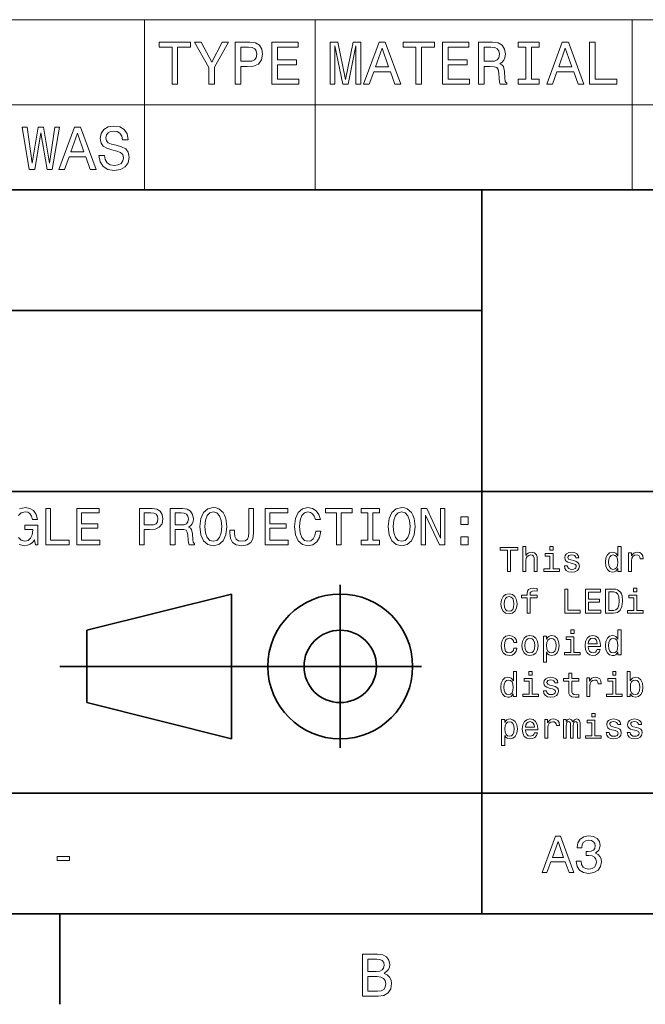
# Model space of a CAD drawing. Extents: x 0 to 420, y 0 to 297.
# Tile 10 of 18: x 312 to 364, y 2 to 84. Entities that reach past the tile are written whole.
import ezdxf

# ---------------------------------------------------------------- set-up
doc = ezdxf.new("R2010")
doc.units = 0

msp = doc.modelspace()

# ---------------------------------------------------------------- linework, layer by layer
at = {"color": 7, "lineweight": 13}
for p, q in [((247.162842, 84.093658), (410, 84.093658)), ((322.027405, 84.093658), (322.027405, 70)), ((336.171478, 84.093658), (336.171478, 70)), ((362.459656, 84.093658), (362.459656, 70)), ((247.162842, 77.046829), (410, 77.046829)), ((247.162842, 70), (410, 70))]:
    msp.add_line(p, q, dxfattribs=at)
at = {"color": 7, "lineweight": 35}
for p, q in [((220, 70), (410, 70)), ((350, 10), (350, 70)), ((220, 60), (350, 60)), ((220, 45), (410, 45)), ((338.25, 23.75), (338.25, 37.25)), ((317.25, 33.5), (329.25, 36.5)), ((329.25, 36.5), (329.25, 24.5)), ((317.25, 27.5), (317.25, 33.5)), ((315, 30.5), (345, 30.5)), ((329.25, 24.5), (317.25, 27.5)), ((220, 20), (410, 20)), ((10, 10), (410, 10)), ((220, 10), (410, 10)), ((315, 10), (315, 2.5))]:
    msp.add_line(p, q, dxfattribs=at)
at = {"color": 7, "lineweight": 13}
for points in [[(324.313416, 78.73703), (324.777405, 78.73703), (324.777405, 81.8134), (325.836487, 81.8134), (325.836487, 82.23703), (323.249298, 82.23703), (323.249298, 81.8134), (324.313416, 81.8134)], [(327.843689, 78.73703), (327.843689, 80.154175), (328.99353, 82.242073), (328.469055, 82.242073), (327.606659, 80.582855), (326.734192, 82.242073), (326.174377, 82.242073), (327.374664, 80.123917), (327.374664, 78.73703)], [(329.553345, 78.73703), (330.017334, 78.73703), (330.017334, 80.214699), (330.531738, 80.214699), (331.051178, 80.239914), (331.464722, 80.416428), (331.732025, 80.759361), (331.822784, 81.228386), (331.752197, 81.662102), (331.550446, 81.979828), (331.217621, 82.171471), (330.763702, 82.23703), (329.553345, 82.23703)], [(330.637634, 81.808357), (330.940216, 81.778099), (331.16214, 81.682274), (331.293243, 81.50576), (331.338654, 81.228386), (331.288208, 80.935875), (331.152039, 80.759361), (330.920044, 80.668587), (330.602325, 80.643372), (330.017334, 80.643372), (330.017334, 81.808357)], [(332.594421, 78.73703), (334.813416, 78.73703), (334.813416, 79.16066), (333.05838, 79.16066), (333.05838, 80.345818), (334.621796, 80.345818), (334.621796, 80.764404), (333.05838, 80.764404), (333.05838, 81.8134), (334.773071, 81.8134), (334.773071, 82.23703), (332.594421, 82.23703)], [(337.42868, 78.73703), (337.817017, 78.73703), (337.817017, 81.914261), (338.472626, 78.73703), (338.906342, 78.73703), (339.556915, 81.914261), (339.556915, 78.73703), (339.950287, 78.73703), (339.950287, 82.23703), (339.335022, 82.23703), (338.689484, 79.150574), (338.049011, 82.23703), (337.42868, 82.23703)], [(340.192383, 78.73703), (340.656342, 78.73703), (341.024506, 79.765846), (342.421478, 79.765846), (342.789642, 78.73703), (343.263702, 78.73703), (341.982727, 82.242073), (341.468323, 82.242073)], [(341.185883, 80.194519), (341.725525, 81.737747), (342.265137, 80.194519)], [(344.529541, 78.73703), (344.99353, 78.73703), (344.99353, 81.8134), (346.052612, 81.8134), (346.052612, 82.23703), (343.465424, 82.23703), (343.465424, 81.8134), (344.529541, 81.8134)], [(346.738495, 78.73703), (348.957489, 78.73703), (348.957489, 79.16066), (347.202454, 79.16066), (347.202454, 80.345818), (348.765869, 80.345818), (348.765869, 80.764404), (347.202454, 80.764404), (347.202454, 81.8134), (348.917145, 81.8134), (348.917145, 82.23703), (346.738495, 82.23703)], [(349.708954, 78.73703), (350.177979, 78.73703), (350.177979, 80.214699), (350.657074, 80.214699), (351.010101, 80.19957), (351.231995, 80.12896), (351.353027, 79.962532), (351.403473, 79.664986), (351.42868, 79.21109), (351.458954, 78.913544), (351.51947, 78.73703), (352.049011, 78.73703), (352.049011, 78.832848), (351.933014, 78.97406), (351.89267, 79.236313), (351.857361, 79.801147), (351.771637, 80.219742), (351.65564, 80.350861), (351.47406, 80.446686), (351.675812, 80.572762), (351.817017, 80.749275), (351.907776, 80.971176), (351.938049, 81.238472), (351.867432, 81.662102), (351.66571, 81.979828), (351.332855, 82.171471), (350.878967, 82.23703), (349.708954, 82.23703)], [(350.747833, 81.808357), (351.055481, 81.778099), (351.272339, 81.682274), (351.408508, 81.50576), (351.453888, 81.228386), (351.403473, 80.935875), (351.267303, 80.759361), (351.035309, 80.668587), (350.71759, 80.643372), (350.177979, 80.643372), (350.177979, 81.808357)], [(353.637604, 79.16066), (352.992096, 79.16066), (352.992096, 78.73703), (354.747131, 78.73703), (354.747131, 79.16066), (354.101593, 79.16066), (354.101593, 81.8134), (354.747131, 81.8134), (354.747131, 82.23703), (352.992096, 82.23703), (352.992096, 81.8134), (353.637604, 81.8134)], [(355.372498, 78.73703), (355.836456, 78.73703), (356.20462, 79.765846), (357.601593, 79.765846), (357.969757, 78.73703), (358.443817, 78.73703), (357.162842, 82.242073), (356.648438, 82.242073)], [(356.365997, 80.194519), (356.90564, 81.737747), (357.445251, 80.194519)], [(358.917877, 78.73703), (361.167145, 78.73703), (361.167145, 79.16066), (359.381866, 79.16066), (359.381866, 82.23703), (358.917877, 82.23703)], [(312.484161, 71.690201), (312.927979, 71.690201), (313.432281, 74.726227), (313.951721, 71.690201), (314.375366, 71.690201), (314.990631, 75.195244), (314.587189, 75.195244), (314.153473, 72.214699), (313.654175, 75.195244), (313.215424, 75.195244), (312.726227, 72.214699), (312.292511, 75.195244), (311.878967, 75.195244)], [(314.940216, 71.690201), (315.404175, 71.690201), (315.772339, 72.719017), (317.169312, 72.719017), (317.537476, 71.690201), (318.011536, 71.690201), (316.73056, 75.195244), (316.216125, 75.195244)], [(318.712555, 72.8451), (318.253601, 72.8451), (318.354492, 72.310516), (318.606628, 71.917145), (318.994965, 71.680115), (319.51947, 71.594383), (320.03891, 71.675072), (320.427246, 71.896973), (320.674377, 72.244957), (320.765137, 72.703888), (320.689484, 73.117432), (320.477661, 73.384727), (320.134735, 73.561241), (319.675812, 73.69236), (319.28244, 73.788185), (319.025208, 73.899132), (318.878967, 74.060516), (318.833588, 74.312683), (318.878967, 74.539627), (319.010101, 74.711098), (319.211823, 74.827087), (319.489197, 74.867432), (319.771606, 74.817001), (319.99353, 74.680832), (320.139771, 74.453888), (320.210388, 74.146255), (320.669312, 74.146255), (320.669312, 74.156342), (320.588623, 74.630402), (320.351593, 74.983429), (319.978394, 75.20533), (319.47406, 75.280975), (319.020172, 75.20533), (318.667145, 74.993515), (318.440216, 74.665703), (318.359528, 74.242073), (318.425079, 73.863831), (318.61673, 73.606628), (318.919312, 73.435158), (319.332855, 73.304031), (319.741364, 73.188042), (320.049011, 73.077087), (320.235596, 72.915703), (320.301147, 72.653458), (320.240662, 72.386169), (320.08429, 72.184441), (319.84729, 72.058357), (319.539642, 72.018013), (319.196686, 72.073486), (318.934448, 72.234871), (318.768005, 72.497116)], [(315.933716, 73.14769), (316.473358, 74.690918), (317.01297, 73.14769)], [(313.844391, 40.587173), (315.772339, 40.587173), (315.772339, 40.950287), (314.242065, 40.950287), (314.242065, 43.587173), (313.844391, 43.587173)], [(316.416443, 40.587173), (318.318451, 40.587173), (318.318451, 40.950287), (316.814117, 40.950287), (316.814117, 41.966137), (318.154175, 41.966137), (318.154175, 42.324924), (316.814117, 42.324924), (316.814117, 43.22406), (318.283875, 43.22406), (318.283875, 43.587173), (316.416443, 43.587173)], [(321.61673, 40.587173), (322.014404, 40.587173), (322.014404, 41.853745), (322.455322, 41.853745), (322.900574, 41.875359), (323.255035, 42.026653), (323.484161, 42.320602), (323.561951, 42.722622), (323.501434, 43.094379), (323.328552, 43.366714), (323.043243, 43.530979), (322.654175, 43.587173), (321.61673, 43.587173)], [(324.167145, 40.587173), (324.569153, 40.587173), (324.569153, 41.853745), (324.979828, 41.853745), (325.28241, 41.840775), (325.472626, 41.780258), (325.576385, 41.637608), (325.619598, 41.382561), (325.641205, 40.993515), (325.667145, 40.738472), (325.719025, 40.587173), (326.172913, 40.587173), (326.172913, 40.669308), (326.073486, 40.790344), (326.03891, 41.015129), (326.008636, 41.499279), (325.93515, 41.858067), (325.835754, 41.970459), (325.680115, 42.052593), (325.853027, 42.16066), (325.97406, 42.311958), (326.05188, 42.502159), (326.07782, 42.731266), (326.017303, 43.094379), (325.844391, 43.366714), (325.559082, 43.530979), (325.170044, 43.587173), (324.167145, 43.587173)], [(326.622498, 42.087173), (326.700287, 41.412823), (326.925079, 40.915703), (327.275208, 40.608788), (327.733429, 40.505039), (328.187317, 40.608788), (328.541779, 40.915703), (328.762268, 41.412823), (328.844391, 42.087173), (328.762268, 42.757202), (328.667145, 43.029537), (328.541779, 43.254322), (328.187317, 43.561237), (327.971191, 43.639046), (327.733429, 43.669308), (327.270905, 43.561237), (326.920746, 43.258644), (326.700287, 42.761524)], [(327.037476, 42.087173), (327.085022, 42.610229), (327.227661, 42.994953), (327.44812, 43.228386), (327.733429, 43.310516), (328.014404, 43.228386), (328.234863, 42.990631), (328.377533, 42.605904), (328.429413, 42.087173), (328.377533, 41.564117), (328.234863, 41.179394), (328.014404, 40.945965), (327.733429, 40.868153), (327.44812, 40.945965), (327.227661, 41.179394), (327.085022, 41.559795)], [(330.681549, 41.581409), (330.651306, 41.261524), (330.560516, 41.041065), (330.374634, 40.907059), (330.089355, 40.868153), (329.80835, 40.907059), (329.622498, 41.032417), (329.514404, 41.25288), (329.484161, 41.572765), (329.492798, 41.788902), (329.10376, 41.788902), (329.095093, 41.568443), (329.146973, 41.088615), (329.324219, 40.75576), (329.631134, 40.569881), (330.085022, 40.505039), (330.534576, 40.569881), (330.841492, 40.75576), (331.018738, 41.084293), (331.074921, 41.564117), (331.074921, 43.587173), (330.681549, 43.587173)], [(332.030273, 40.587173), (333.932281, 40.587173), (333.932281, 40.950287), (332.427948, 40.950287), (332.427948, 41.966137), (333.768005, 41.966137), (333.768005, 42.324924), (332.427948, 42.324924), (332.427948, 43.22406), (333.897705, 43.22406), (333.897705, 43.587173), (332.030273, 43.587173)], [(336.240631, 41.702446), (336.154175, 41.339336), (336.011536, 41.079967), (335.812683, 40.920025), (335.579254, 40.868153), (335.298279, 40.945965), (335.07782, 41.179394), (334.930847, 41.559795), (334.883301, 42.087173), (334.930847, 42.610229), (335.073486, 42.994953), (335.293945, 43.228386), (335.579254, 43.310516), (335.786743, 43.267288), (335.963989, 43.146252), (336.102325, 42.951729), (336.197418, 42.683716), (336.608093, 42.683716), (336.478394, 43.094379), (336.253601, 43.405617), (335.946686, 43.600143), (335.579254, 43.669308), (335.121033, 43.561237), (334.770905, 43.258644), (334.546112, 42.761524), (334.468323, 42.087173), (334.546112, 41.412823), (334.770905, 40.915703), (335.121033, 40.608788), (335.579254, 40.505039), (335.981262, 40.587173), (336.305481, 40.81628), (336.534607, 41.19236), (336.65564, 41.702446)], [(337.943817, 40.587173), (338.341492, 40.587173), (338.341492, 43.22406), (339.249298, 43.22406), (339.249298, 43.587173), (337.031708, 43.587173), (337.031708, 43.22406), (337.943817, 43.22406)], [(340.546112, 40.950287), (339.992798, 40.950287), (339.992798, 40.587173), (341.497131, 40.587173), (341.497131, 40.950287), (340.943817, 40.950287), (340.943817, 43.22406), (341.497131, 43.22406), (341.497131, 43.587173), (339.992798, 43.587173), (339.992798, 43.22406), (340.546112, 43.22406)], [(342.236328, 42.087173), (342.314148, 41.412823), (342.53891, 40.915703), (342.889069, 40.608788), (343.34726, 40.505039), (343.801147, 40.608788), (344.15564, 40.915703), (344.376099, 41.412823), (344.458221, 42.087173), (344.376099, 42.757202), (344.281006, 43.029537), (344.15564, 43.254322), (343.801147, 43.561237), (343.585022, 43.639046), (343.34726, 43.669308), (342.884735, 43.561237), (342.534607, 43.258644), (342.314148, 42.761524)], [(342.651306, 42.087173), (342.698853, 42.610229), (342.841492, 42.994953), (343.061981, 43.228386), (343.34726, 43.310516), (343.628265, 43.228386), (343.848724, 42.990631), (343.991364, 42.605904), (344.043243, 42.087173), (343.991364, 41.564117), (343.848724, 41.179394), (343.628265, 40.945965), (343.34726, 40.868153), (343.061981, 40.945965), (342.841492, 41.179394), (342.698853, 41.559795)], [(344.963989, 40.587173), (345.322784, 40.587173), (345.322784, 43.046829), (346.472626, 40.587173), (346.935181, 40.587173), (346.935181, 43.587173), (346.572052, 43.587173), (346.572052, 41.127518), (345.435181, 43.587173), (344.963989, 43.587173)], [(322.546112, 43.219738), (322.805481, 43.193802), (322.995667, 43.111668), (323.108063, 42.960373), (323.146973, 42.722622), (323.10376, 42.471901), (322.98703, 42.320602), (322.788177, 42.242794), (322.515869, 42.22118), (322.014404, 42.22118), (322.014404, 43.219738)], [(325.057648, 43.219738), (325.32132, 43.193802), (325.507202, 43.111668), (325.623932, 42.960373), (325.662842, 42.722622), (325.619598, 42.471901), (325.502869, 42.320602), (325.304047, 42.242794), (325.031708, 42.22118), (324.569153, 42.22118), (324.569153, 43.219738)], [(348.253601, 42.264408), (348.850159, 42.264408), (348.850159, 42.908501), (348.253601, 42.908501)], [(348.253601, 40.587173), (348.850159, 40.587173), (348.850159, 41.231266), (348.253601, 41.231266)], [(352.109497, 38.363113), (352.374634, 38.363113), (352.374634, 40.12104), (352.979828, 40.12104), (352.979828, 40.363113), (351.501434, 40.363113), (351.501434, 40.12104), (352.109497, 40.12104)], [(353.380402, 38.363113), (353.634003, 38.363113), (353.634003, 39.256485), (353.659943, 39.461098), (353.7435, 39.61095), (353.873199, 39.703171), (354.046112, 39.737755), (354.184418, 39.708935), (354.270874, 39.631126), (354.314117, 39.501442), (354.328522, 39.328529), (354.328522, 38.363113), (354.582123, 38.363113), (354.582123, 39.380405), (354.570587, 39.585014), (354.518738, 39.755043), (354.348694, 39.910664), (354.083557, 39.96542), (353.939484, 39.945248), (353.815552, 39.890491), (353.711823, 39.804035), (353.634003, 39.685879), (353.634003, 40.432278), (353.380402, 40.432278)], [(355.899139, 40.432278), (355.631104, 40.432278), (355.631104, 40.144093), (355.899139, 40.144093)], [(361.270874, 38.602306), (361.270874, 38.363113), (361.524475, 38.363113), (361.524475, 40.432278), (361.273773, 40.432278), (361.273773, 39.674351), (361.080688, 39.893372), (360.962524, 39.945248), (360.827087, 39.96542), (360.582123, 39.907784), (360.391937, 39.746399), (360.268005, 39.487034), (360.224792, 39.138329), (360.268005, 38.789627), (360.391937, 38.527378), (360.582123, 38.363113), (360.827087, 38.308357), (360.962524, 38.328533), (361.083557, 38.380405)], [(355.890472, 38.57637), (355.890472, 39.858791), (355.239197, 39.858791), (355.239197, 39.642651), (355.636871, 39.642651), (355.636871, 38.57637), (355.118164, 38.57637), (355.118164, 38.363113), (356.414978, 38.363113), (356.414978, 38.57637)], [(357.608063, 39.265129), (357.363098, 39.322769), (357.181549, 39.38905), (357.121033, 39.524498), (357.138336, 39.619598), (357.198853, 39.688763), (357.296814, 39.731991), (357.438049, 39.749279), (357.573486, 39.731991), (357.680115, 39.680115), (357.749268, 39.602306), (357.778107, 39.498562), (358.02594, 39.498562), (358.02594, 39.504322), (357.982697, 39.691643), (357.864532, 39.838619), (357.680115, 39.930836), (357.438049, 39.96542), (357.193085, 39.930836), (357.014404, 39.835735), (356.902008, 39.694527), (356.867432, 39.51585), (356.893372, 39.342941), (356.97406, 39.221905), (357.106628, 39.135448), (357.299713, 39.074928), (357.582123, 39.005764), (357.755035, 38.93372), (357.801147, 38.876083), (357.818451, 38.789627), (357.792511, 38.682999), (357.723328, 38.602306), (357.610931, 38.550434), (357.46109, 38.533142), (357.302582, 38.550434), (357.187317, 38.61095), (357.109497, 38.708935), (357.077789, 38.844383), (356.832855, 38.844383), (356.873199, 38.613834), (356.991333, 38.446686), (357.17868, 38.345821), (357.438049, 38.308357), (357.708923, 38.345821), (357.907776, 38.446686), (358.028809, 38.60807), (358.072052, 38.818443), (358.040344, 39), (357.950989, 39.12392), (357.804016, 39.204613)], [(360.8703, 39.737755), (361.037445, 39.697407), (361.164246, 39.585014), (361.239197, 39.397697), (361.268005, 39.138329), (361.239197, 38.876083), (361.164246, 38.688763), (361.037445, 38.573486), (360.8703, 38.536022), (360.711823, 38.573486), (360.590759, 38.688763), (360.510071, 38.878963), (360.484131, 39.138329), (360.510071, 39.394814), (360.590759, 39.582134), (360.711823, 39.697407)], [(362.149841, 38.363113), (362.403442, 38.363113), (362.403442, 39.247841), (362.429382, 39.461098), (362.507202, 39.613834), (362.634003, 39.706055), (362.804016, 39.737755), (362.930817, 39.717579), (363.02594, 39.659943), (363.083557, 39.561962), (363.103729, 39.429398), (363.360229, 39.429398), (363.325653, 39.662827), (363.23053, 39.829971), (363.072052, 39.930836), (362.855896, 39.96542), (362.708923, 39.942364), (362.582123, 39.884727), (362.469727, 39.786743), (362.380402, 39.654179), (362.380402, 39.910664), (362.149841, 39.910664)], [(353.731995, 36.187321), (353.731995, 34.907784), (353.985596, 34.907784), (353.985596, 36.187321), (354.561951, 36.187321), (354.561951, 36.403461), (353.985596, 36.403461), (353.985596, 36.498562), (354.005768, 36.613834), (354.072052, 36.691647), (354.184418, 36.737755), (354.345825, 36.755047), (354.561951, 36.743519), (354.561951, 36.96254), (354.288177, 36.976948), (354.040344, 36.951012), (353.867432, 36.873199), (353.763672, 36.737755), (353.731995, 36.54467), (353.731995, 36.403461), (353.268005, 36.403461), (353.268005, 36.187321)], [(356.861664, 34.907784), (358.146973, 34.907784), (358.146973, 35.149857), (357.126801, 35.149857), (357.126801, 36.907784), (356.861664, 36.907784)], [(358.576355, 34.907784), (359.84436, 34.907784), (359.84436, 35.149857), (358.841492, 35.149857), (358.841492, 35.827091), (359.734863, 35.827091), (359.734863, 36.066284), (358.841492, 36.066284), (358.841492, 36.66571), (359.82132, 36.66571), (359.82132, 36.907784), (358.576355, 36.907784)], [(360.913544, 36.907784), (360.247833, 36.907784), (360.247833, 34.907784), (360.913544, 34.907784), (361.227661, 34.971184), (361.46109, 35.164268), (361.605194, 35.47839), (361.657043, 35.907784), (361.610931, 36.345825), (361.553314, 36.518734), (361.472626, 36.657063), (361.239197, 36.844383), (361.086456, 36.890491)], [(362.838623, 36.976948), (362.570587, 36.976948), (362.570587, 36.688763), (362.838623, 36.688763)], [(351.570587, 35.680119), (351.616699, 35.328533), (351.749268, 35.069168), (351.959656, 34.907784), (352.242065, 34.853027), (352.521606, 34.907784), (352.731995, 35.066284), (352.864532, 35.325649), (352.913544, 35.680119), (352.864532, 36.031704), (352.731995, 36.293949), (352.521606, 36.452454), (352.242065, 36.51009), (351.959656, 36.452454), (351.749268, 36.291069), (351.616699, 36.031704)], [(351.829956, 35.682999), (351.855896, 35.942368), (351.936584, 36.129684), (352.066284, 36.244961), (352.242065, 36.285305), (352.414978, 36.244961), (352.544678, 36.132568), (352.625366, 35.942368), (352.654175, 35.682999), (352.625366, 35.420753), (352.544678, 35.230549), (352.414978, 35.115276), (352.242065, 35.077812), (352.066284, 35.115276), (351.936584, 35.230549), (351.855896, 35.420753)], [(360.893372, 36.668591), (361.112396, 36.625362), (361.262238, 36.492798), (361.351593, 36.256485), (361.380402, 35.907784), (361.348694, 35.570606), (361.259369, 35.334297), (361.106628, 35.193085), (360.893372, 35.146976), (360.515839, 35.146976), (360.515839, 36.668591)], [(362.829956, 35.12104), (362.829956, 36.403461), (362.17868, 36.403461), (362.17868, 36.187321), (362.576355, 36.187321), (362.576355, 35.12104), (362.057617, 35.12104), (362.057617, 34.907784), (363.354462, 34.907784), (363.354462, 35.12104)], [(357.634003, 33.521614), (357.365997, 33.521614), (357.365997, 33.233429), (357.634003, 33.233429)], [(361.270874, 31.691643), (361.270874, 31.45245), (361.524475, 31.45245), (361.524475, 33.521614), (361.273773, 33.521614), (361.273773, 32.763687), (361.080688, 32.982708), (360.962524, 33.034584), (360.827087, 33.054756), (360.582123, 32.99712), (360.391937, 32.835735), (360.268005, 32.57637), (360.224792, 32.227665), (360.268005, 31.878963), (360.391937, 31.616714), (360.582123, 31.45245), (360.827087, 31.397696), (360.962524, 31.417868), (361.083557, 31.46974)], [(352.631104, 32.48703), (352.881836, 32.48703), (352.829956, 32.717579), (352.706055, 32.899136), (352.51297, 33.011528), (352.262238, 33.054756), (351.985596, 32.99712), (351.775208, 32.835735), (351.642639, 32.573486), (351.596527, 32.221901), (351.639771, 31.873199), (351.76944, 31.613832), (351.97406, 31.45245), (352.253601, 31.397696), (352.501434, 31.440922), (352.694519, 31.56196), (352.827087, 31.752161), (352.884735, 32.005764), (352.642639, 32.005764), (352.599426, 31.844381), (352.518738, 31.723343), (352.403442, 31.648415), (352.262238, 31.62536), (352.086456, 31.662825), (351.959656, 31.778099), (351.881836, 31.965418), (351.855896, 32.230549), (351.881836, 32.489914), (351.962524, 32.677235), (352.092224, 32.792507), (352.262238, 32.832851), (352.412109, 32.806915), (352.524475, 32.740635), (352.599426, 32.631123)], [(353.305481, 32.224785), (353.351593, 31.873199), (353.484131, 31.613832), (353.694519, 31.45245), (353.976929, 31.397696), (354.25647, 31.45245), (354.466858, 31.61095), (354.599426, 31.870317), (354.648407, 32.224785), (354.599426, 32.57637), (354.466858, 32.838615), (354.25647, 32.99712), (353.976929, 33.054756), (353.694519, 32.99712), (353.484131, 32.835735), (353.351593, 32.57637)], [(353.56485, 32.227665), (353.590759, 32.48703), (353.671478, 32.674351), (353.801147, 32.789627), (353.976929, 32.829971), (354.149841, 32.789627), (354.279541, 32.677235), (354.360229, 32.48703), (354.389038, 32.227665), (354.360229, 31.965418), (354.279541, 31.775217), (354.149841, 31.659943), (353.976929, 31.622478), (353.801147, 31.659943), (353.671478, 31.775217), (353.590759, 31.965418)], [(355.354462, 32.760807), (355.354462, 33), (355.100861, 33), (355.100861, 30.853025), (355.354462, 30.853025), (355.354462, 31.688761), (355.443787, 31.553314), (355.544678, 31.463978), (355.798279, 31.397696), (356.040344, 31.45245), (356.23053, 31.616714), (356.354462, 31.876081), (356.400574, 32.227665), (356.354462, 32.57637), (356.23053, 32.835735), (356.040344, 32.99712), (355.798279, 33.054756), (355.659943, 33.037464), (355.541779, 32.982708), (355.440918, 32.890491)], [(355.755035, 31.62536), (355.585022, 31.662825), (355.46109, 31.778099), (355.38327, 31.965418), (355.35733, 32.227665), (355.38327, 32.48703), (355.46109, 32.674351), (355.585022, 32.786743), (355.755035, 32.827091), (355.910645, 32.786743), (356.034576, 32.671471), (356.112396, 32.48415), (356.141205, 32.227665), (356.112396, 31.9683), (356.034576, 31.778099), (355.910645, 31.662825)], [(357.625366, 31.665707), (357.625366, 32.948128), (356.97406, 32.948128), (356.97406, 32.731987), (357.371765, 32.731987), (357.371765, 31.665707), (356.853027, 31.665707), (356.853027, 31.45245), (358.149841, 31.45245), (358.149841, 31.665707)], [(358.806915, 32.152737), (359.82132, 32.152737), (359.824188, 32.270893), (359.778076, 32.602306), (359.651306, 32.850143), (359.449554, 33), (359.181549, 33.054756), (358.919312, 32.99712), (358.71756, 32.835735), (358.587891, 32.573486), (358.541779, 32.227665), (358.585022, 31.873199), (358.714691, 31.613832), (358.913544, 31.45245), (359.172913, 31.397696), (359.397675, 31.43516), (359.582123, 31.533142), (359.71756, 31.688761), (359.79538, 31.896254), (359.544678, 31.896254), (359.492798, 31.780979), (359.417847, 31.694525), (359.20459, 31.62536), (359.040344, 31.657061), (358.916412, 31.757925), (358.835724, 31.92219), (358.806915, 32.144093)], [(358.806915, 32.365993), (358.838623, 32.564842), (358.916412, 32.711815), (359.034576, 32.801151), (359.190186, 32.832851), (359.342926, 32.801151), (359.46109, 32.711815), (359.533142, 32.564842), (359.559082, 32.365993)], [(360.8703, 32.827091), (361.037445, 32.786743), (361.164246, 32.674351), (361.239197, 32.48703), (361.268005, 32.227665), (361.239197, 31.965418), (361.164246, 31.778099), (361.037445, 31.662825), (360.8703, 31.62536), (360.711823, 31.662825), (360.590759, 31.778099), (360.510071, 31.9683), (360.484131, 32.227665), (360.510071, 32.48415), (360.590759, 32.671471), (360.711823, 32.786743)], [(352.596527, 28.236313), (352.596527, 27.99712), (352.850128, 27.99712), (352.850128, 30.066284), (352.599426, 30.066284), (352.599426, 29.308359), (352.406342, 29.52738), (352.288177, 29.579252), (352.15274, 29.599426), (351.907776, 29.541788), (351.71756, 29.380405), (351.593658, 29.121038), (351.550415, 28.772335), (351.593658, 28.423634), (351.71756, 28.161385), (351.907776, 27.99712), (352.15274, 27.942366), (352.288177, 27.962538), (352.40921, 28.01441)], [(354.155609, 28.210377), (354.155609, 29.492798), (353.504303, 29.492798), (353.504303, 29.276659), (353.902008, 29.276659), (353.902008, 28.210377), (353.38327, 28.210377), (353.38327, 27.99712), (354.680115, 27.99712), (354.680115, 28.210377)], [(354.164246, 30.066284), (353.89624, 30.066284), (353.89624, 29.778099), (354.164246, 29.778099)], [(355.873199, 28.899137), (355.628235, 28.956774), (355.446686, 29.023056), (355.386169, 29.158503), (355.403442, 29.253605), (355.463959, 29.322769), (355.561951, 29.365995), (355.703156, 29.383287), (355.838623, 29.365995), (355.945251, 29.314123), (356.014404, 29.236313), (356.043213, 29.132566), (356.291046, 29.132566), (356.291046, 29.13833), (356.247833, 29.325649), (356.129669, 29.472624), (355.945251, 29.564842), (355.703156, 29.599426), (355.458221, 29.564842), (355.279541, 29.469742), (355.167145, 29.328531), (355.132568, 29.149858), (355.158508, 28.976948), (355.239197, 28.855909), (355.371765, 28.769455), (355.56485, 28.708935), (355.84726, 28.639771), (356.020172, 28.567724), (356.066284, 28.510088), (356.083557, 28.423634), (356.057617, 28.317005), (355.988464, 28.236313), (355.876068, 28.184441), (355.726227, 28.167149), (355.567719, 28.184441), (355.452454, 28.244959), (355.374634, 28.342941), (355.342926, 28.478388), (355.097961, 28.478388), (355.138336, 28.247841), (355.25647, 28.080694), (355.443787, 27.97983), (355.703156, 27.942366), (355.97406, 27.97983), (356.172913, 28.080694), (356.293945, 28.242077), (356.337158, 28.452452), (356.305481, 28.634008), (356.216125, 28.757927), (356.069153, 28.838619)], [(357.190186, 29.276659), (357.190186, 28.501442), (357.207489, 28.250723), (357.288177, 28.077812), (357.449554, 27.976948), (357.723328, 27.942366), (358.023041, 27.956774), (358.023041, 28.175795), (357.804016, 28.158503), (357.605194, 28.181559), (357.498566, 28.253605), (357.452454, 28.374641), (357.443787, 28.54467), (357.443787, 29.276659), (358.023041, 29.276659), (358.023041, 29.492798), (357.443787, 29.492798), (357.443787, 29.945248), (357.190186, 29.945248), (357.190186, 29.492798), (356.752167, 29.492798), (356.752167, 29.276659)], [(358.680115, 27.99712), (358.933716, 27.99712), (358.933716, 28.881845), (358.959656, 29.095102), (359.037445, 29.247841), (359.164246, 29.340059), (359.33429, 29.371759), (359.46109, 29.351587), (359.556183, 29.293949), (359.613831, 29.195967), (359.634003, 29.063402), (359.890472, 29.063402), (359.855896, 29.296831), (359.760803, 29.463978), (359.602295, 29.564842), (359.386169, 29.599426), (359.239197, 29.57637), (359.112396, 29.518734), (359, 29.420752), (358.910645, 29.288187), (358.910645, 29.54467), (358.680115, 29.54467)], [(361.095093, 28.210377), (361.095093, 29.492798), (360.443787, 29.492798), (360.443787, 29.276659), (360.841492, 29.276659), (360.841492, 28.210377), (360.322754, 28.210377), (360.322754, 27.99712), (361.619598, 27.99712), (361.619598, 28.210377)], [(361.103729, 30.066284), (360.835724, 30.066284), (360.835724, 29.778099), (361.103729, 29.778099)], [(362.293945, 28.236313), (362.481262, 28.01441), (362.737732, 27.942366), (362.979828, 27.99712), (363.172913, 28.161385), (363.293945, 28.423634), (363.340057, 28.772335), (363.293945, 29.121038), (363.170013, 29.380405), (362.979828, 29.541788), (362.737732, 29.599426), (362.484131, 29.524498), (362.380402, 29.432278), (362.293945, 29.308359), (362.293945, 30.066284), (362.040344, 30.066284), (362.040344, 27.99712), (362.293945, 27.99712)], [(352.195953, 29.371759), (352.363098, 29.331413), (352.489899, 29.219023), (352.56485, 29.031702), (352.593658, 28.772335), (352.56485, 28.510088), (352.489899, 28.322769), (352.363098, 28.207495), (352.195953, 28.170031), (352.037445, 28.207495), (351.916412, 28.322769), (351.835724, 28.51297), (351.809784, 28.772335), (351.835724, 29.02882), (351.916412, 29.216141), (352.037445, 29.331413)], [(363.080688, 28.772335), (363.05188, 28.51297), (362.97406, 28.322769), (362.850128, 28.207495), (362.694519, 28.170031), (362.524475, 28.207495), (362.400574, 28.322769), (362.322754, 28.510088), (362.296814, 28.772335), (362.322754, 29.031702), (362.400574, 29.219023), (362.524475, 29.331413), (362.694519, 29.371759), (362.850128, 29.331413), (362.97406, 29.216141), (363.05188, 29.02882)], [(351.884735, 25.850145), (351.884735, 26.089338), (351.631104, 26.089338), (351.631104, 23.942364), (351.884735, 23.942364), (351.884735, 24.778099), (351.97406, 24.642653), (352.074921, 24.553316), (352.328522, 24.487034), (352.570587, 24.541788), (352.760803, 24.706053), (352.884735, 24.96542), (352.930817, 25.317005), (352.884735, 25.665707), (352.760803, 25.925074), (352.570587, 26.086456), (352.328522, 26.144093), (352.190186, 26.126802), (352.072052, 26.072048), (351.971161, 25.979828)], [(353.602295, 25.242077), (354.616699, 25.242077), (354.619598, 25.360231), (354.573486, 25.691645), (354.446686, 25.939482), (354.244965, 26.089338), (353.976929, 26.144093), (353.714691, 26.086456), (353.51297, 25.925074), (353.38327, 25.662827), (353.337158, 25.317005), (353.380402, 24.962538), (353.510071, 24.703171), (353.708923, 24.541788), (353.968292, 24.487034), (354.193085, 24.524498), (354.377502, 24.62248), (354.51297, 24.778099), (354.590759, 24.985592), (354.340057, 24.985592), (354.288177, 24.870317), (354.213257, 24.783863), (354, 24.714699), (353.835724, 24.746399), (353.711823, 24.847263), (353.631104, 25.011528), (353.602295, 25.233431)], [(355.210358, 24.541788), (355.463959, 24.541788), (355.463959, 25.426514), (355.489899, 25.639771), (355.567719, 25.792509), (355.694519, 25.884727), (355.864532, 25.916428), (355.991333, 25.896255), (356.086456, 25.838617), (356.144073, 25.740635), (356.164246, 25.60807), (356.420746, 25.60807), (356.386169, 25.841499), (356.291046, 26.008646), (356.132568, 26.109512), (355.916412, 26.144093), (355.76944, 26.121038), (355.642639, 26.063402), (355.530243, 25.96542), (355.440918, 25.832855), (355.440918, 26.089338), (355.210358, 26.089338)], [(356.749268, 24.541788), (356.982697, 24.541788), (356.982697, 25.57637), (356.997101, 25.731989), (357.040344, 25.844381), (357.106628, 25.910664), (357.193085, 25.9366), (357.262238, 25.913546), (357.30835, 25.855909), (357.331421, 25.757927), (357.340057, 25.628242), (357.340057, 24.541788), (357.559082, 24.541788), (357.559082, 25.57637), (357.573486, 25.729109), (357.616699, 25.841499), (357.685883, 25.910664), (357.772339, 25.9366), (357.841492, 25.913546), (357.887604, 25.855909), (357.916412, 25.628242), (357.916412, 24.541788), (358.149841, 24.541788), (358.149841, 25.610952), (358.135437, 25.832855), (358.089325, 26.002884), (357.997101, 26.10663), (357.84726, 26.144093), (357.671478, 26.086456), (357.536011, 25.91931), (357.429382, 26.083574), (357.250702, 26.144093), (357.086456, 26.086456), (356.97406, 25.925074), (356.97406, 26.089338), (356.749268, 26.089338)], [(359.368866, 26.610952), (359.100861, 26.610952), (359.100861, 26.322767), (359.368866, 26.322767)], [(361.077789, 25.443806), (360.832855, 25.501442), (360.651306, 25.567724), (360.590759, 25.703171), (360.608063, 25.798273), (360.668579, 25.867437), (360.766571, 25.910664), (360.907776, 25.927956), (361.043213, 25.910664), (361.149841, 25.858791), (361.219025, 25.780981), (361.247833, 25.677235), (361.495667, 25.677235), (361.495667, 25.682999), (361.452454, 25.870317), (361.33429, 26.017292), (361.149841, 26.109512), (360.907776, 26.144093), (360.662811, 26.109512), (360.484131, 26.01441), (360.371765, 25.873199), (360.337158, 25.694527), (360.363098, 25.521616), (360.443787, 25.400578), (360.576355, 25.314123), (360.76944, 25.253603), (361.05188, 25.184439), (361.224792, 25.112392), (361.270874, 25.054756), (361.288177, 24.968302), (361.262238, 24.861673), (361.193085, 24.780981), (361.080688, 24.729109), (360.930817, 24.711817), (360.772339, 24.729109), (360.657043, 24.789627), (360.579254, 24.887609), (360.547546, 25.023056), (360.302582, 25.023056), (360.342926, 24.792509), (360.46109, 24.625362), (360.648407, 24.524498), (360.907776, 24.487034), (361.17868, 24.524498), (361.377502, 24.625362), (361.498566, 24.786745), (361.541779, 24.99712), (361.510071, 25.178677), (361.420746, 25.302595), (361.273773, 25.383287)], [(362.812683, 25.443806), (362.567719, 25.501442), (362.386169, 25.567724), (362.325653, 25.703171), (362.342926, 25.798273), (362.403442, 25.867437), (362.501434, 25.910664), (362.642639, 25.927956), (362.778076, 25.910664), (362.884705, 25.858791), (362.953888, 25.780981), (362.982697, 25.677235), (363.23053, 25.677235), (363.23053, 25.682999), (363.187317, 25.870317), (363.069153, 26.017292), (362.884705, 26.109512), (362.642639, 26.144093), (362.397675, 26.109512), (362.219025, 26.01441), (362.106628, 25.873199), (362.072052, 25.694527), (362.097961, 25.521616), (362.17868, 25.400578), (362.311218, 25.314123), (362.504303, 25.253603), (362.786743, 25.184439), (362.959656, 25.112392), (363.005768, 25.054756), (363.023041, 24.968302), (362.997101, 24.861673), (362.927948, 24.780981), (362.815552, 24.729109), (362.66571, 24.711817), (362.507202, 24.729109), (362.391937, 24.789627), (362.314117, 24.887609), (362.28241, 25.023056), (362.037445, 25.023056), (362.077789, 24.792509), (362.195953, 24.625362), (362.38327, 24.524498), (362.642639, 24.487034), (362.913544, 24.524498), (363.112396, 24.625362), (363.233429, 24.786745), (363.276642, 24.99712), (363.244965, 25.178677), (363.155609, 25.302595), (363.008636, 25.383287)], [(352.285309, 24.714699), (352.115265, 24.752163), (351.991364, 24.867437), (351.913544, 25.054756), (351.887604, 25.317005), (351.913544, 25.57637), (351.991364, 25.763691), (352.115265, 25.876081), (352.285309, 25.916428), (352.440918, 25.876081), (352.56485, 25.760809), (352.642639, 25.573488), (352.671478, 25.317005), (352.642639, 25.057638), (352.56485, 24.867437), (352.440918, 24.752163)], [(353.602295, 25.455334), (353.634003, 25.654181), (353.711823, 25.801153), (353.829956, 25.890491), (353.985596, 25.922192), (354.138336, 25.890491), (354.25647, 25.801153), (354.328522, 25.654181), (354.354462, 25.455334)], [(359.360229, 24.755045), (359.360229, 26.037466), (358.708923, 26.037466), (358.708923, 25.821327), (359.106628, 25.821327), (359.106628, 24.755045), (358.587891, 24.755045), (358.587891, 24.541788), (359.884705, 24.541788), (359.884705, 24.755045)], [(354.98703, 13.428675), (355.384735, 13.428675), (355.700287, 14.310519), (356.897705, 14.310519), (357.213257, 13.428675), (357.619598, 13.428675), (356.521606, 16.432999), (356.080688, 16.432999)], [(357.814117, 14.371037), (357.814117, 14.340778), (357.883301, 13.925793), (358.086456, 13.614553), (358.406342, 13.415707), (358.829956, 13.342219), (359.279541, 13.415707), (359.61673, 13.605908), (359.832855, 13.908502), (359.910675, 14.297551), (359.876068, 14.552594), (359.780975, 14.760087), (359.625366, 14.92003), (359.417877, 15.036744), (359.698853, 15.270173), (359.798279, 15.641932), (359.733429, 15.979107), (359.547546, 16.23415), (359.244965, 16.394093), (358.829956, 16.450289), (358.440918, 16.381124), (358.142639, 16.190922), (357.94812, 15.888329), (357.883301, 15.486312), (357.883301, 15.456053), (358.268005, 15.456053), (358.302582, 15.73271), (358.414978, 15.931557), (358.596527, 16.052593), (358.851593, 16.095821), (359.076355, 16.061239), (359.240631, 15.970462), (359.340057, 15.823487), (359.378967, 15.62464), (359.340057, 15.412825), (359.236298, 15.270173), (359.054749, 15.183718), (358.80835, 15.157782), (358.639771, 15.162104), (358.639771, 14.820605), (358.851593, 14.829251), (359.123932, 14.790346), (359.327087, 14.6866), (359.44812, 14.518012), (359.491364, 14.297551), (359.443817, 14.04683), (359.318451, 13.860951), (359.119598, 13.744237), (358.855896, 13.705332), (358.583588, 13.748559), (358.384735, 13.878242), (358.259369, 14.085735), (358.211823, 14.371037)], [(355.838623, 14.677955), (356.301147, 16.000721), (356.763702, 14.677955)], [(314.778107, 14.418589), (315.824219, 14.418589), (315.824219, 14.760087), (314.778107, 14.760087)], [(341.880402, 5.057997), (342.233429, 5.350504), (342.324219, 5.54719), (342.354462, 5.789265), (342.28891, 6.167507), (342.092224, 6.439841), (341.774506, 6.606268), (341.330688, 6.666787), (340.085022, 6.666787), (340.085022, 3.166787), (341.401306, 3.166787), (341.870331, 3.237392), (342.218292, 3.444164), (342.43515, 3.771974), (342.510803, 4.215778), (342.465424, 4.513329), (342.344391, 4.760447), (342.147705, 4.942003)], [(341.234863, 5.214337), (340.549011, 5.214337), (340.549011, 6.248199), (341.275208, 6.248199), (341.547546, 6.217939), (341.739197, 6.127161), (341.855194, 5.970821), (341.895538, 5.738832), (341.850159, 5.506845), (341.729126, 5.345461), (341.522339, 5.244596)], [(341.345825, 3.585375), (340.549011, 3.585375), (340.549011, 4.790706), (341.300446, 4.790706), (341.618164, 4.755404), (341.845093, 4.649496), (341.981262, 4.467939), (342.026672, 4.205691), (341.981262, 3.928314), (341.855194, 3.736671), (341.643372, 3.620677)]]:
    msp.add_lwpolyline(points, close=True, dxfattribs=at)
for points in [[(311.587891, 43.007923), (311.82132, 43.241352), (312.136902, 43.323486), (312.353027, 43.280258), (312.530273, 43.159218), (312.659943, 42.956051), (312.733429, 42.683716), (313.161377, 42.683716), (313.048981, 43.098701), (312.837189, 43.409939), (312.53891, 43.600143), (312.162842, 43.669308), (311.670044, 43.561237)], [(311.648407, 40.608788), (312.089325, 40.505039), (312.335724, 40.539623), (312.556213, 40.62608), (312.746399, 40.777374), (312.910675, 40.989189), (312.984161, 40.587173), (313.200287, 40.587173), (313.200287, 42.20821), (312.106628, 42.20821), (312.106628, 41.840775), (312.780975, 41.840775), (312.780975, 41.814838), (312.729095, 41.417145), (312.59079, 41.123196), (312.378967, 40.937317), (312.115265, 40.876801), (311.82132, 40.954609), (311.592224, 41.188038)]]:
    msp.add_lwpolyline(points, dxfattribs=at)
at = {"color": 7, "lineweight": 35}
for radius in [6, 3]:
    msp.add_circle((338.25, 30.5), radius, dxfattribs=at)

doc.saveas('drawing.dxf')
